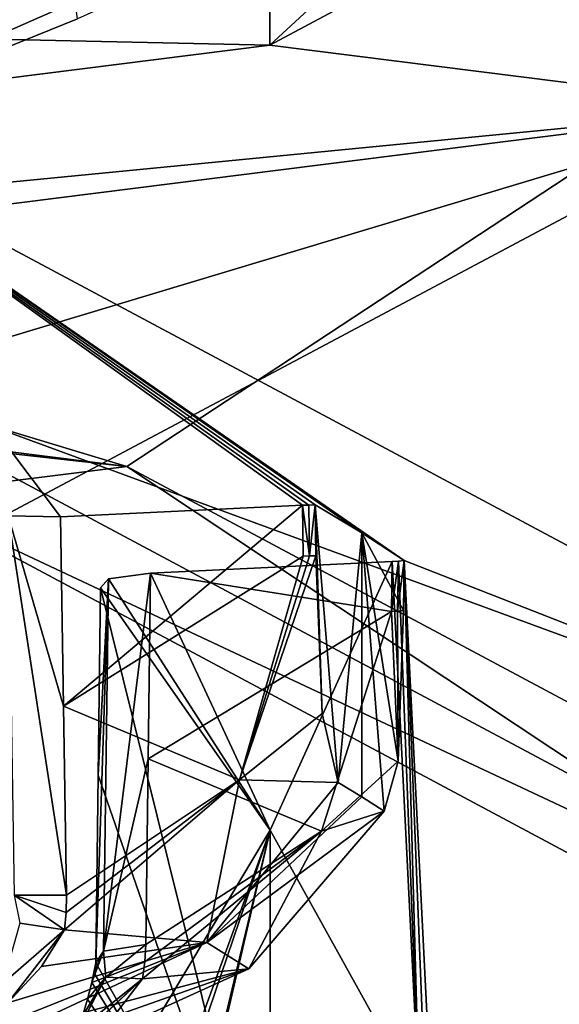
# Model space of a CAD drawing. Header units: millimetres. Extents: x -108 to 102, y -29 to 80.
# Tile 221 of 256: x -56.955 to -56.191, y 26.469 to 27.863. Entities that reach past the tile are written whole.
import ezdxf

# ---------------------------------------------------------------- set-up
doc = ezdxf.new("R2010")
doc.units = ezdxf.units.MM
doc.header["$LTSCALE"] = 65.185185
for name, color, linetype in [('1090', 7, 'CONTINUOUS'), ('115', 7, 'CONTINUOUS'), ('116', 7, 'CONTINUOUS'), ('1206', 7, 'CONTINUOUS'), ('1311', 7, 'CONTINUOUS'), ('1534', 7, 'CONTINUOUS'), ('1569', 7, 'CONTINUOUS'), ('1655', 7, 'CONTINUOUS'), ('169', 7, 'CONTINUOUS'), ('1692', 7, 'CONTINUOUS'), ('171', 7, 'CONTINUOUS'), ('1801', 7, 'CONTINUOUS'), ('181', 7, 'CONTINUOUS'), ('1906', 7, 'CONTINUOUS'), ('2077', 7, 'CONTINUOUS'), ('2194', 7, 'CONTINUOUS'), ('225', 7, 'CONTINUOUS'), ('2321', 7, 'CONTINUOUS'), ('331', 7, 'CONTINUOUS'), ('395', 7, 'CONTINUOUS'), ('397', 7, 'CONTINUOUS'), ('402', 7, 'CONTINUOUS'), ('455', 7, 'CONTINUOUS'), ('461', 7, 'CONTINUOUS'), ('492', 7, 'CONTINUOUS'), ('514', 7, 'CONTINUOUS'), ('662', 7, 'CONTINUOUS'), ('682', 7, 'CONTINUOUS'), ('722', 7, 'CONTINUOUS'), ('730', 7, 'CONTINUOUS'), ('825', 7, 'CONTINUOUS'), ('895', 7, 'CONTINUOUS')]:
    doc.layers.add(name, color=color, linetype=linetype)

msp = doc.modelspace()

# ---------------------------------------------------------------- linework, layer by layer
at = {"layer": '1090', "linetype": 'CONTINUOUS'}
for points in [[(-56.5446, 27.1034, 232.3001), (-56.6437, 26.7866, 232.3111), (-56.5356, 27.1037, 232.3012), (-56.5446, 27.1034, 232.3001)], [(-56.5356, 27.1037, 232.3012), (-56.6437, 26.7866, 232.3111), (-56.5267, 26.8802, 232.3107), (-56.5356, 27.1037, 232.3012)], [(-56.5535, 27.103, 232.2981), (-56.6437, 26.7866, 232.3111), (-56.5446, 27.1034, 232.3001), (-56.5535, 27.103, 232.2981)], [(-56.5267, 26.8802, 232.3107), (-56.6437, 26.7866, 232.3111), (-56.5039, 26.7826, 232.2499), (-56.5267, 26.8802, 232.3107)], [(-56.6437, 26.7866, 232.3111), (-56.8916, 26.5741, 232.2677), (-56.69, 26.556, 232.2268), (-56.6437, 26.7866, 232.3111)], [(-56.5039, 26.7826, 232.2499), (-56.6437, 26.7866, 232.3111), (-56.69, 26.556, 232.2268), (-56.5039, 26.7826, 232.2499)], [(-56.8916, 26.5741, 232.2677), (-56.9241, 26.522, 232.2578), (-56.69, 26.556, 232.2268), (-56.8916, 26.5741, 232.2677)], [(-56.9241, 26.522, 232.2578), (-56.9716, 26.4709, 232.228), (-56.69, 26.556, 232.2268), (-56.9241, 26.522, 232.2578)], [(-56.9716, 26.4709, 232.228), (-56.9629, 26.4468, 232.2027), (-56.69, 26.556, 232.2268), (-56.9716, 26.4709, 232.228)], [(-56.9629, 26.4468, 232.2027), (-56.9525, 26.4334, 232.1687), (-56.69, 26.556, 232.2268), (-56.9629, 26.4468, 232.2027)]]:
    msp.add_3dface(points, dxfattribs=at)
at = {"layer": '115', "linetype": 'CONTINUOUS'}
for points in [[(-92.5, -10.5, 82.05), (-2.5, -10.5, 82.05), (-77.0303, 29.1675, 82.05), (-92.5, -10.5, 82.05)], [(-77.0303, 29.1675, 82.05), (-2.5, -10.5, 82.05), (-65.5001, 26, 82.05), (-77.0303, 29.1675, 82.05)], [(-65.5001, 26, 82.05), (-2.5, -10.5, 82.05), (-53.97, 29.1673, 82.05), (-65.5001, 26, 82.05)]]:
    msp.add_3dface(points, dxfattribs=at)
at = {"layer": '116', "linetype": 'CONTINUOUS'}
for points in [[(-92.5, -10.5, 80.05), (-2.5, 79.5, 80.05), (-2.5, -10.5, 80.05), (-92.5, -10.5, 80.05)], [(-2.5, 79.5, 80.05), (-92.5, -10.5, 80.05), (-61.3855, 28.8369, 80.05), (-2.5, 79.5, 80.05)]]:
    msp.add_3dface(points, dxfattribs=at)
at = {"layer": '1206', "linetype": 'CONTINUOUS'}
msp.add_3dface([(-56.9546, 25.8889, 231.1986), (-59.4271, 26.7137, 235.8761), (-57.3117, 25.8785, 231.1398), (-56.9546, 25.8889, 231.1986)], dxfattribs=at)
at = {"layer": '1311', "linetype": 'CONTINUOUS'}
for points in [[(-54.75, 26.133, 229.7034), (-56.803, 25.0358, 223.4808), (-53.75, 26.7016, 229.6031), (-54.75, 26.133, 229.7034)], [(-53.75, 26.7016, 229.6031), (-56.803, 25.0358, 223.4808), (-55.8409, 25.5398, 223.0142), (-53.75, 26.7016, 229.6031)]]:
    msp.add_3dface(points, dxfattribs=at)
at = {"layer": '1534', "linetype": 'CONTINUOUS'}
for points in [[(-56.5039, 26.7826, 232.2499), (-56.69, 26.556, 232.2268), (-56.4708, 26.7624, 232.1351), (-56.5039, 26.7826, 232.2499)], [(-56.4708, 26.7624, 232.1351), (-56.69, 26.556, 232.2268), (-56.4391, 26.7421, 232.0198), (-56.4708, 26.7624, 232.1351)], [(-56.4391, 26.7421, 232.0198), (-56.69, 26.556, 232.2268), (-56.6306, 26.5188, 232.016), (-56.4391, 26.7421, 232.0198)], [(-56.69, 26.556, 232.2268), (-56.9525, 26.4334, 232.1687), (-56.6306, 26.5188, 232.016), (-56.69, 26.556, 232.2268)], [(-56.6306, 26.5188, 232.016), (-56.9525, 26.4334, 232.1687), (-56.9237, 26.4157, 232.0686), (-56.6306, 26.5188, 232.016)], [(-56.8961, 26.398, 231.9682), (-56.6306, 26.5188, 232.016), (-56.9237, 26.4157, 232.0686), (-56.8961, 26.398, 231.9682)]]:
    msp.add_3dface(points, dxfattribs=at)
at = {"layer": '1569', "linetype": 'CONTINUOUS'}
for points in [[(-56.5275, 26.7138, 231.8986), (-56.4285, 27.0248, 231.8543), (-56.4191, 26.8129, 231.9285), (-56.5275, 26.7138, 231.8986)], [(-56.4285, 27.0248, 231.8543), (-56.4199, 27.0253, 231.8571), (-56.4191, 26.8129, 231.9285), (-56.4285, 27.0248, 231.8543)], [(-56.4199, 27.0253, 231.8571), (-56.4115, 27.026, 231.8606), (-56.4191, 26.8129, 231.9285), (-56.4199, 27.0253, 231.8571)], [(-56.4391, 26.7421, 232.0198), (-56.5275, 26.7138, 231.8986), (-56.4191, 26.8129, 231.9285), (-56.4391, 26.7421, 232.0198)], [(-56.5275, 26.7138, 231.8986), (-56.4391, 26.7421, 232.0198), (-56.6306, 26.5188, 232.016), (-56.5275, 26.7138, 231.8986)], [(-56.781, 26.5049, 231.8752), (-56.5275, 26.7138, 231.8986), (-56.6306, 26.5188, 232.016), (-56.781, 26.5049, 231.8752)], [(-56.8961, 26.398, 231.9682), (-56.781, 26.5049, 231.8752), (-56.6306, 26.5188, 232.016), (-56.8961, 26.398, 231.9682)], [(-56.781, 26.5049, 231.8752), (-56.8961, 26.398, 231.9682), (-56.8185, 26.456, 231.8832), (-56.781, 26.5049, 231.8752)]]:
    msp.add_3dface(points, dxfattribs=at)
at = {"layer": '1655', "linetype": 'CONTINUOUS'}
for points in [[(-56.5545, 27.1752, 232.2891), (-56.5446, 27.1034, 232.3001), (-56.5457, 27.1755, 232.2911), (-56.5545, 27.1752, 232.2891)], [(-56.5535, 27.103, 232.2981), (-56.5446, 27.1034, 232.3001), (-56.5545, 27.1752, 232.2891), (-56.5535, 27.103, 232.2981)], [(-56.5446, 27.1034, 232.3001), (-56.5367, 27.1757, 232.2922), (-56.5457, 27.1755, 232.2911), (-56.5446, 27.1034, 232.3001)], [(-56.5446, 27.1034, 232.3001), (-56.5356, 27.1037, 232.3012), (-56.5367, 27.1757, 232.2922), (-56.5446, 27.1034, 232.3001)]]:
    msp.add_3dface(points, dxfattribs=at)
at = {"layer": '169', "linetype": 'CONTINUOUS'}
msp.add_3dface([(-56.8732, 27.8641, 87.4956), (-58.1934, 37.4997, 86.821), (-57.6121, 27.5646, 86.9826), (-56.8732, 27.8641, 87.4956)], dxfattribs=at)
at = {"layer": '1692', "linetype": 'CONTINUOUS'}
for points in [[(-56.5356, 27.1037, 232.3012), (-56.5267, 26.8802, 232.3107), (-56.5367, 27.1757, 232.2922), (-56.5356, 27.1037, 232.3012)], [(-56.5267, 26.8802, 232.3107), (-56.5039, 26.7826, 232.2499), (-56.5367, 27.1757, 232.2922), (-56.5267, 26.8802, 232.3107)], [(-56.5367, 27.1757, 232.2922), (-56.5039, 26.7826, 232.2499), (-56.4708, 27.1364, 232.0691), (-56.5367, 27.1757, 232.2922)], [(-56.5039, 26.7826, 232.2499), (-56.4708, 26.7624, 232.1351), (-56.4708, 27.1364, 232.0691), (-56.5039, 26.7826, 232.2499)], [(-56.4115, 27.026, 231.8606), (-56.4106, 27.0968, 231.8444), (-56.4708, 27.1364, 232.0691), (-56.4115, 27.026, 231.8606)], [(-56.4191, 26.8129, 231.9285), (-56.4115, 27.026, 231.8606), (-56.4708, 27.1364, 232.0691), (-56.4191, 26.8129, 231.9285)], [(-56.4708, 26.7624, 232.1351), (-56.4391, 26.7421, 232.0198), (-56.4708, 27.1364, 232.0691), (-56.4708, 26.7624, 232.1351)], [(-56.4391, 26.7421, 232.0198), (-56.4191, 26.8129, 231.9285), (-56.4708, 27.1364, 232.0691), (-56.4391, 26.7421, 232.0198)]]:
    msp.add_3dface(points, dxfattribs=at)
at = {"layer": '171', "linetype": 'CONTINUOUS'}
for points in [[(-58.1934, 37.4997, 91.279), (-56.804, 37.4997, 90.5285), (-57.5998, 27.6696, 91.1121), (-58.1934, 37.4997, 91.279)], [(-57.5998, 27.6696, 91.1121), (-56.804, 37.4997, 90.5285), (-56.8683, 27.9394, 90.5992), (-57.5998, 27.6696, 91.1121)]]:
    msp.add_3dface(points, dxfattribs=at)
at = {"layer": '1801', "linetype": 'CONTINUOUS'}
for points in [[(-59.2078, 26.7852, 235.7678), (-59.4271, 26.7137, 235.8761), (-56.9546, 25.8889, 231.1986), (-59.2078, 26.7852, 235.7678)], [(-58.6021, 26.6643, 235.0821), (-59.2078, 26.7852, 235.7678), (-56.9546, 25.8889, 231.1986), (-58.6021, 26.6643, 235.0821)], [(-58.0731, 26.533, 234.3374), (-58.6021, 26.6643, 235.0821), (-56.9546, 25.8889, 231.1986), (-58.0731, 26.533, 234.3374)], [(-58.0433, 26.5265, 234.2924), (-58.0731, 26.533, 234.3374), (-56.9546, 25.8889, 231.1986), (-58.0433, 26.5265, 234.2924)], [(-58.0135, 26.5236, 234.2516), (-58.0433, 26.5265, 234.2924), (-56.9546, 25.8889, 231.1986), (-58.0135, 26.5236, 234.2516)], [(-58.0135, 26.5236, 234.2516), (-56.9546, 25.8889, 231.1986), (-58.0091, 26.5234, 234.2458), (-58.0135, 26.5236, 234.2516)], [(-56.9546, 25.8889, 231.1986), (-58.0052, 26.5227, 234.2401), (-58.0091, 26.5234, 234.2458), (-56.9546, 25.8889, 231.1986)], [(-58.0052, 26.5227, 234.2401), (-56.9546, 25.8889, 231.1986), (-57.8724, 26.4762, 234.0068), (-58.0052, 26.5227, 234.2401)], [(-56.9546, 25.8889, 231.1986), (-57.8472, 26.4664, 233.9598), (-57.8724, 26.4762, 234.0068), (-56.9546, 25.8889, 231.1986)]]:
    msp.add_3dface(points, dxfattribs=at)
at = {"layer": '181', "linetype": 'CONTINUOUS'}
for points in [[(-56.25, 28.1655, 89.05), (-54.0546, 29.6841, 131.2217), (-65.5, 26.7471, 131.2235), (-56.25, 28.1655, 89.05)], [(-54.1065, 29.6084, 180.4352), (-65.5, 26.6369, 180.4357), (-54.0546, 29.6841, 131.2217), (-54.1065, 29.6084, 180.4352)], [(-54.0546, 29.6841, 131.2217), (-65.5, 26.6369, 180.4357), (-65.5, 26.7471, 131.2235), (-54.0546, 29.6841, 131.2217)], [(-59.8531, 27.0497, 217.1761), (-65.5, 26.357, 215.6745), (-54.1065, 29.6084, 180.4352), (-59.8531, 27.0497, 217.1761)], [(-54.1065, 29.6084, 180.4352), (-65.5, 26.357, 215.6745), (-65.5, 26.6369, 180.4357), (-54.1065, 29.6084, 180.4352)], [(-57.2238, 27.8717, 219.1712), (-59.8531, 27.0497, 217.1761), (-54.1065, 29.6084, 180.4352), (-57.2238, 27.8717, 219.1712)], [(-65.5001, 26, 82.05), (-53.97, 29.1673, 82.05), (-60.1003, 26.8208, 87.4683), (-65.5001, 26, 82.05)], [(-53.97, 29.1673, 82.05), (-59.3733, 26.9964, 86.9764), (-60.1003, 26.8208, 87.4683), (-53.97, 29.1673, 82.05)], [(-53.97, 29.1673, 82.05), (-58.4993, 27.2538, 86.8), (-59.3733, 26.9964, 86.9764), (-53.97, 29.1673, 82.05)], [(-53.97, 29.1673, 82.05), (-57.6121, 27.5646, 86.9826), (-58.4993, 27.2538, 86.8), (-53.97, 29.1673, 82.05)], [(-53.97, 29.1673, 82.05), (-56.8732, 27.8641, 87.4956), (-57.6121, 27.5646, 86.9826), (-53.97, 29.1673, 82.05)], [(-56.8683, 27.9394, 90.5992), (-56.25, 28.1655, 89.05), (-65.5, 26.7471, 131.2235), (-56.8683, 27.9394, 90.5992)], [(-57.5998, 27.6696, 91.1121), (-56.8683, 27.9394, 90.5992), (-65.5, 26.7471, 131.2235), (-57.5998, 27.6696, 91.1121)]]:
    msp.add_3dface(points, dxfattribs=at)
at = {"layer": '1906', "linetype": 'CONTINUOUS'}
for points in [[(-54.5, 28.9495, 229.2068), (-55.893, 27.7375, 222.3328), (-56.6008, 27.8268, 222.8394), (-54.5, 28.9495, 229.2068)], [(-55.893, 27.7375, 222.3328), (-62.101, 27.1329, 218.904), (-56.6008, 27.8268, 222.8394), (-55.893, 27.7375, 222.3328)], [(-55.893, 27.7375, 222.3328), (-61.8303, 26.9884, 218.0846), (-62.101, 27.1329, 218.904), (-55.893, 27.7375, 222.3328)]]:
    msp.add_3dface(points, dxfattribs=at)
at = {"layer": '2077', "linetype": 'CONTINUOUS'}
for points in [[(-56.781, 26.5049, 231.8752), (-56.879, 26.4129, 231.8992), (-56.8727, 26.4317, 231.8708), (-56.781, 26.5049, 231.8752)], [(-56.879, 26.4129, 231.8992), (-56.781, 26.5049, 231.8752), (-56.8185, 26.456, 231.8832), (-56.879, 26.4129, 231.8992)], [(-56.8331, 26.5072, 231.8381), (-56.781, 26.5049, 231.8752), (-56.8727, 26.4317, 231.8708), (-56.8331, 26.5072, 231.8381)], [(-56.866, 26.4517, 231.8401), (-56.8331, 26.5072, 231.8381), (-56.8727, 26.4317, 231.8708), (-56.866, 26.4517, 231.8401)], [(-56.866, 26.4517, 231.8401), (-56.8588, 26.4757, 231.8065), (-56.8331, 26.5072, 231.8381), (-56.866, 26.4517, 231.8401)], [(-56.8588, 26.4757, 231.8065), (-56.8529, 26.4997, 231.7778), (-56.8331, 26.5072, 231.8381), (-56.8588, 26.4757, 231.8065)]]:
    msp.add_3dface(points, dxfattribs=at)
at = {"layer": '2194', "linetype": 'CONTINUOUS'}
for points in [[(-56.4106, 27.0968, 231.8444), (-55.4, 26.7016, 229.6031), (-57.3289, 27.7324, 235.4495), (-56.4106, 27.0968, 231.8444)], [(-56.4106, 27.0968, 231.8444), (-57.3289, 27.7324, 235.4495), (-56.4708, 27.1364, 232.0691), (-56.4106, 27.0968, 231.8444)], [(-56.9713, 27.1601, 232.2039), (-56.8969, 27.1587, 232.1955), (-57.3289, 27.7324, 235.4495), (-56.9713, 27.1601, 232.2039)], [(-57.3289, 27.7324, 235.4495), (-56.8969, 27.1587, 232.1955), (-56.5545, 27.1752, 232.2891), (-57.3289, 27.7324, 235.4495)], [(-56.5367, 27.1757, 232.2922), (-57.3289, 27.7324, 235.4495), (-56.5457, 27.1755, 232.2911), (-56.5367, 27.1757, 232.2922)], [(-57.3289, 27.7324, 235.4495), (-56.5367, 27.1757, 232.2922), (-56.4708, 27.1364, 232.0691), (-57.3289, 27.7324, 235.4495)], [(-57.3289, 27.7324, 235.4495), (-56.5545, 27.1752, 232.2891), (-56.5457, 27.1755, 232.2911), (-57.3289, 27.7324, 235.4495)], [(-56.4275, 27.0956, 231.8381), (-56.7699, 27.0792, 231.7446), (-56.6004, 26.715, 229.6796), (-56.4275, 27.0956, 231.8381)], [(-56.4275, 27.0956, 231.8381), (-56.6004, 26.715, 229.6796), (-56.3893, 26.335, 227.5244), (-56.4275, 27.0956, 231.8381)], [(-56.4189, 27.0961, 231.8409), (-56.4275, 27.0956, 231.8381), (-56.3893, 26.335, 227.5244), (-56.4189, 27.0961, 231.8409)], [(-56.4106, 27.0968, 231.8444), (-56.4189, 27.0961, 231.8409), (-56.3893, 26.335, 227.5244), (-56.4106, 27.0968, 231.8444)], [(-55.4, 26.7016, 229.6031), (-56.4106, 27.0968, 231.8444), (-56.3723, 26.334, 227.5184), (-55.4, 26.7016, 229.6031)], [(-56.4106, 27.0968, 231.8444), (-56.3893, 26.335, 227.5244), (-56.3806, 26.3346, 227.5218), (-56.4106, 27.0968, 231.8444)], [(-56.3723, 26.334, 227.5184), (-56.4106, 27.0968, 231.8444), (-56.3806, 26.3346, 227.5218), (-56.3723, 26.334, 227.5184)], [(-56.7699, 27.0792, 231.7446), (-56.8293, 27.0712, 231.6998), (-56.6004, 26.715, 229.6796), (-56.7699, 27.0792, 231.7446)], [(-56.8293, 27.0712, 231.6998), (-56.8405, 27.0584, 231.6268), (-56.6004, 26.715, 229.6796), (-56.8293, 27.0712, 231.6998)], [(-56.6004, 26.715, 229.6796), (-56.8059, 26.371, 227.7286), (-56.7333, 26.3505, 227.612), (-56.6004, 26.715, 229.6796)], [(-56.6004, 26.715, 229.6796), (-56.7333, 26.3505, 227.612), (-56.3893, 26.335, 227.5244), (-56.6004, 26.715, 229.6796)], [(-57.3288, 25.6707, 223.7568), (-55.4, 26.7016, 229.6031), (-57.2312, 25.9363, 225.2629), (-57.3288, 25.6707, 223.7568)], [(-57.2312, 25.9363, 225.2629), (-55.4, 26.7016, 229.6031), (-56.4904, 26.2546, 227.0685), (-57.2312, 25.9363, 225.2629)], [(-56.4904, 26.2546, 227.0685), (-55.4, 26.7016, 229.6031), (-56.4285, 26.2942, 227.2927), (-56.4904, 26.2546, 227.0685)], [(-55.4, 26.7016, 229.6031), (-56.3723, 26.334, 227.5184), (-56.4285, 26.2942, 227.2927), (-55.4, 26.7016, 229.6031)]]:
    msp.add_3dface(points, dxfattribs=at)
at = {"layer": '225', "linetype": 'CONTINUOUS'}
for points in [[(-56.4285, 27.0248, 231.8543), (-56.4275, 27.0956, 231.8381), (-56.4189, 27.0961, 231.8409), (-56.4285, 27.0248, 231.8543)], [(-56.4199, 27.0253, 231.8571), (-56.4285, 27.0248, 231.8543), (-56.4189, 27.0961, 231.8409), (-56.4199, 27.0253, 231.8571)], [(-56.4115, 27.026, 231.8606), (-56.4199, 27.0253, 231.8571), (-56.4106, 27.0968, 231.8444), (-56.4115, 27.026, 231.8606)], [(-56.4106, 27.0968, 231.8444), (-56.4199, 27.0253, 231.8571), (-56.4189, 27.0961, 231.8409), (-56.4106, 27.0968, 231.8444)]]:
    msp.add_3dface(points, dxfattribs=at)
at = {"layer": '2321', "linetype": 'CONTINUOUS'}
for points in [[(-56.8969, 27.1587, 232.1955), (-56.8926, 26.8907, 232.2291), (-56.5545, 27.1752, 232.2891), (-56.8969, 27.1587, 232.1955)], [(-56.8926, 26.8907, 232.2291), (-56.5535, 27.103, 232.2981), (-56.5545, 27.1752, 232.2891), (-56.8926, 26.8907, 232.2291)], [(-56.8926, 26.8907, 232.2291), (-56.6437, 26.7866, 232.3111), (-56.5535, 27.103, 232.2981), (-56.8926, 26.8907, 232.2291)], [(-56.8926, 26.8907, 232.2291), (-56.8884, 26.6233, 232.2626), (-56.6437, 26.7866, 232.3111), (-56.8926, 26.8907, 232.2291)], [(-56.889, 26.5986, 232.2654), (-56.8916, 26.5741, 232.2677), (-56.6437, 26.7866, 232.3111), (-56.889, 26.5986, 232.2654)], [(-56.8884, 26.6233, 232.2626), (-56.889, 26.5986, 232.2654), (-56.6437, 26.7866, 232.3111), (-56.8884, 26.6233, 232.2626)]]:
    msp.add_3dface(points, dxfattribs=at)
at = {"layer": '331', "linetype": 'CONTINUOUS'}
for points in [[(-61.8303, 26.9884, 218.0846), (-55.893, 27.7375, 222.3328), (-61.0261, 26.1925, 218.5232), (-61.8303, 26.9884, 218.0846)], [(-61.0261, 26.1925, 218.5232), (-55.893, 27.7375, 222.3328), (-61.0261, 25.0046, 218.7327), (-61.0261, 26.1925, 218.5232)], [(-61.0261, 25.0046, 218.7327), (-55.893, 27.7375, 222.3328), (-55.6475, 25.7637, 223.0372), (-61.0261, 25.0046, 218.7327)]]:
    msp.add_3dface(points, dxfattribs=at)
at = {"layer": '395', "linetype": 'CONTINUOUS'}
for points in [[(-56.4275, 27.0956, 231.8381), (-56.4285, 27.0248, 231.8543), (-56.7699, 27.0792, 231.7446), (-56.4275, 27.0956, 231.8381)], [(-56.7699, 27.0792, 231.7446), (-56.4285, 27.0248, 231.8543), (-56.7732, 26.8164, 231.8049), (-56.7699, 27.0792, 231.7446)], [(-56.7732, 26.8164, 231.8049), (-56.4285, 27.0248, 231.8543), (-56.5275, 26.7138, 231.8986), (-56.7732, 26.8164, 231.8049)], [(-56.7765, 26.5532, 231.8652), (-56.7732, 26.8164, 231.8049), (-56.5275, 26.7138, 231.8986), (-56.7765, 26.5532, 231.8652)], [(-56.781, 26.5049, 231.8752), (-56.7778, 26.529, 231.8705), (-56.5275, 26.7138, 231.8986), (-56.781, 26.5049, 231.8752)], [(-56.7778, 26.529, 231.8705), (-56.7765, 26.5532, 231.8652), (-56.5275, 26.7138, 231.8986), (-56.7778, 26.529, 231.8705)]]:
    msp.add_3dface(points, dxfattribs=at)
at = {"layer": '397', "linetype": 'CONTINUOUS'}
msp.add_3dface([(-57.3288, 25.6707, 223.7568), (-55.4, 26.3792, 229.66), (-55.4, 26.7016, 229.6031), (-57.3288, 25.6707, 223.7568)], dxfattribs=at)
at = {"layer": '402', "linetype": 'CONTINUOUS'}
for points in [[(-56.9628, 26.6232, 232.2712), (-56.8884, 26.6233, 232.2626), (-56.9713, 27.1601, 232.2039), (-56.9628, 26.6232, 232.2712)], [(-56.8884, 26.6233, 232.2626), (-56.8926, 26.8907, 232.2291), (-56.9713, 27.1601, 232.2039), (-56.8884, 26.6233, 232.2626)], [(-56.8969, 27.1587, 232.1955), (-56.9713, 27.1601, 232.2039), (-56.8926, 26.8907, 232.2291), (-56.8969, 27.1587, 232.1955)]]:
    msp.add_3dface(points, dxfattribs=at)
at = {"layer": '455', "linetype": 'CONTINUOUS'}
for points in [[(-56.7699, 27.0792, 231.7446), (-56.7732, 26.8164, 231.8049), (-56.836, 26.5437, 231.8206), (-56.7699, 27.0792, 231.7446)], [(-56.7699, 27.0792, 231.7446), (-56.836, 26.5437, 231.8206), (-56.8293, 27.0712, 231.6998), (-56.7699, 27.0792, 231.7446)], [(-56.847, 26.5273, 231.7483), (-56.8437, 26.793, 231.6875), (-56.8293, 27.0712, 231.6998), (-56.847, 26.5273, 231.7483)], [(-56.836, 26.5437, 231.8206), (-56.847, 26.5273, 231.7483), (-56.8293, 27.0712, 231.6998), (-56.836, 26.5437, 231.8206)], [(-56.8437, 26.793, 231.6875), (-56.8405, 27.0584, 231.6268), (-56.8293, 27.0712, 231.6998), (-56.8437, 26.793, 231.6875)], [(-56.7765, 26.5532, 231.8652), (-56.836, 26.5437, 231.8206), (-56.7732, 26.8164, 231.8049), (-56.7765, 26.5532, 231.8652)]]:
    msp.add_3dface(points, dxfattribs=at)
at = {"layer": '461', "linetype": 'CONTINUOUS'}
for points in [[(-56.9789, 26.4981, 232.2479), (-56.8916, 26.5741, 232.2677), (-56.9548, 26.5834, 232.2703), (-56.9789, 26.4981, 232.2479)], [(-56.9716, 26.4709, 232.228), (-56.8916, 26.5741, 232.2677), (-56.9789, 26.4981, 232.2479), (-56.9716, 26.4709, 232.228)], [(-56.9241, 26.522, 232.2578), (-56.8916, 26.5741, 232.2677), (-56.9716, 26.4709, 232.228), (-56.9241, 26.522, 232.2578)]]:
    msp.add_3dface(points, dxfattribs=at)
at = {"layer": '492', "linetype": 'CONTINUOUS'}
for points in [[(-54.5, 29.7638, 229.0632), (-54.5, 28.9495, 229.2068), (-56.6008, 27.8268, 222.8394), (-54.5, 29.7638, 229.0632)], [(-56.6008, 28.641, 222.6958), (-54.5, 29.7638, 229.0632), (-56.6008, 27.8268, 222.8394), (-56.6008, 28.641, 222.6958)], [(-62.1007, 27.9471, 218.7605), (-56.6008, 28.641, 222.6958), (-56.6008, 27.8268, 222.8394), (-62.1007, 27.9471, 218.7605)], [(-62.101, 27.1329, 218.904), (-62.1007, 27.9471, 218.7605), (-56.6008, 27.8268, 222.8394), (-62.101, 27.1329, 218.904)]]:
    msp.add_3dface(points, dxfattribs=at)
at = {"layer": '514', "linetype": 'CONTINUOUS'}
for points in [[(-56.8405, 27.0584, 231.6268), (-56.8437, 26.793, 231.6875), (-56.6003, 26.0902, 229.7898), (-56.8405, 27.0584, 231.6268)], [(-56.8405, 27.0584, 231.6268), (-56.6003, 26.0902, 229.7898), (-56.6004, 26.715, 229.6796), (-56.8405, 27.0584, 231.6268)], [(-56.8437, 26.793, 231.6875), (-56.847, 26.5273, 231.7483), (-56.6003, 26.0902, 229.7898), (-56.8437, 26.793, 231.6875)], [(-56.8296, 25.7279, 227.7352), (-56.8229, 25.762, 227.7588), (-56.6004, 26.715, 229.6796), (-56.8296, 25.7279, 227.7352)], [(-56.6003, 26.0902, 229.7898), (-56.8296, 25.7279, 227.7352), (-56.6004, 26.715, 229.6796), (-56.6003, 26.0902, 229.7898)], [(-56.8229, 25.762, 227.7588), (-56.8174, 25.7944, 227.7776), (-56.6004, 26.715, 229.6796), (-56.8229, 25.762, 227.7588)], [(-56.8174, 25.7944, 227.7776), (-56.812, 25.8304, 227.7959), (-56.6004, 26.715, 229.6796), (-56.8174, 25.7944, 227.7776)], [(-56.812, 25.8304, 227.7959), (-56.809, 26.1009, 227.7622), (-56.6004, 26.715, 229.6796), (-56.812, 25.8304, 227.7959)], [(-56.8059, 26.371, 227.7286), (-56.6004, 26.715, 229.6796), (-56.809, 26.1009, 227.7622), (-56.8059, 26.371, 227.7286)], [(-56.6003, 26.0902, 229.7898), (-56.847, 26.5273, 231.7483), (-56.8499, 26.5137, 231.763), (-56.6003, 26.0902, 229.7898)], [(-56.8529, 26.4997, 231.7778), (-56.6003, 26.0902, 229.7898), (-56.8499, 26.5137, 231.763), (-56.8529, 26.4997, 231.7778)], [(-56.8588, 26.4757, 231.8065), (-56.6003, 26.0902, 229.7898), (-56.8529, 26.4997, 231.7778), (-56.8588, 26.4757, 231.8065)], [(-56.866, 26.4517, 231.8401), (-56.6003, 26.0902, 229.7898), (-56.8588, 26.4757, 231.8065), (-56.866, 26.4517, 231.8401)]]:
    msp.add_3dface(points, dxfattribs=at)
at = {"layer": '662', "linetype": 'CONTINUOUS'}
for points in [[(-55.4, 26.3792, 229.66), (-57.1267, 27.1894, 235.6945), (-57.3289, 27.41, 235.5063), (-55.4, 26.3792, 229.66)], [(-57.1267, 27.1894, 235.6945), (-55.4, 26.3792, 229.66), (-55.15, 26.133, 229.7034), (-57.1267, 27.1894, 235.6945)]]:
    msp.add_3dface(points, dxfattribs=at)
at = {"layer": '682', "linetype": 'CONTINUOUS'}
for points in [[(-56.836, 26.5437, 231.8206), (-56.8529, 26.4997, 231.7778), (-56.8499, 26.5137, 231.763), (-56.836, 26.5437, 231.8206)], [(-56.8529, 26.4997, 231.7778), (-56.836, 26.5437, 231.8206), (-56.8331, 26.5072, 231.8381), (-56.8529, 26.4997, 231.7778)], [(-56.847, 26.5273, 231.7483), (-56.836, 26.5437, 231.8206), (-56.8499, 26.5137, 231.763), (-56.847, 26.5273, 231.7483)], [(-56.836, 26.5437, 231.8206), (-56.7765, 26.5532, 231.8652), (-56.8331, 26.5072, 231.8381), (-56.836, 26.5437, 231.8206)], [(-56.7765, 26.5532, 231.8652), (-56.7778, 26.529, 231.8705), (-56.8331, 26.5072, 231.8381), (-56.7765, 26.5532, 231.8652)], [(-56.7778, 26.529, 231.8705), (-56.781, 26.5049, 231.8752), (-56.8331, 26.5072, 231.8381), (-56.7778, 26.529, 231.8705)]]:
    msp.add_3dface(points, dxfattribs=at)
at = {"layer": '722', "linetype": 'CONTINUOUS'}
for points in [[(-62.1782, 27.9083, 239.772), (-62.3018, 27.8423, 239.3973), (-56.803, 27.2302, 235.926), (-62.1782, 27.9083, 239.772)], [(-62.3018, 27.8423, 239.3973), (-57.1267, 27.1894, 235.6945), (-56.803, 27.2302, 235.926), (-62.3018, 27.8423, 239.3973)], [(-57.1267, 27.1894, 235.6945), (-55.15, 26.133, 229.7034), (-56.803, 27.2302, 235.926), (-57.1267, 27.1894, 235.6945)], [(-55.15, 26.133, 229.7034), (-54.75, 26.133, 229.7034), (-56.803, 27.2302, 235.926), (-55.15, 26.133, 229.7034)]]:
    msp.add_3dface(points, dxfattribs=at)
at = {"layer": '730', "linetype": 'CONTINUOUS'}
for points in [[(-56.8884, 26.6233, 232.2626), (-56.9628, 26.6232, 232.2712), (-56.889, 26.5986, 232.2654), (-56.8884, 26.6233, 232.2626)], [(-56.8916, 26.5741, 232.2677), (-56.9628, 26.6232, 232.2712), (-56.9548, 26.5834, 232.2703), (-56.8916, 26.5741, 232.2677)], [(-56.9628, 26.6232, 232.2712), (-56.8916, 26.5741, 232.2677), (-56.889, 26.5986, 232.2654), (-56.9628, 26.6232, 232.2712)]]:
    msp.add_3dface(points, dxfattribs=at)
at = {"layer": '825', "linetype": 'CONTINUOUS'}
for points in [[(-62.1782, 27.9083, 239.772), (-56.803, 27.2302, 235.926), (-61.3693, 28.6117, 240.436), (-62.1782, 27.9083, 239.772)], [(-61.3693, 28.6117, 240.436), (-56.803, 27.2302, 235.926), (-55.8409, 27.8634, 236.192), (-61.3693, 28.6117, 240.436)], [(-56.803, 27.2302, 235.926), (-54.75, 26.133, 229.7034), (-55.8409, 27.8634, 236.192), (-56.803, 27.2302, 235.926)]]:
    msp.add_3dface(points, dxfattribs=at)
at = {"layer": '895', "linetype": 'CONTINUOUS'}
for points in [[(-55.4, 26.7016, 229.6031), (-57.3289, 27.41, 235.5063), (-57.3289, 27.7324, 235.4495), (-55.4, 26.7016, 229.6031)], [(-55.4, 26.7016, 229.6031), (-55.4, 26.3792, 229.66), (-57.3289, 27.41, 235.5063), (-55.4, 26.7016, 229.6031)]]:
    msp.add_3dface(points, dxfattribs=at)

doc.saveas('drawing.dxf')
